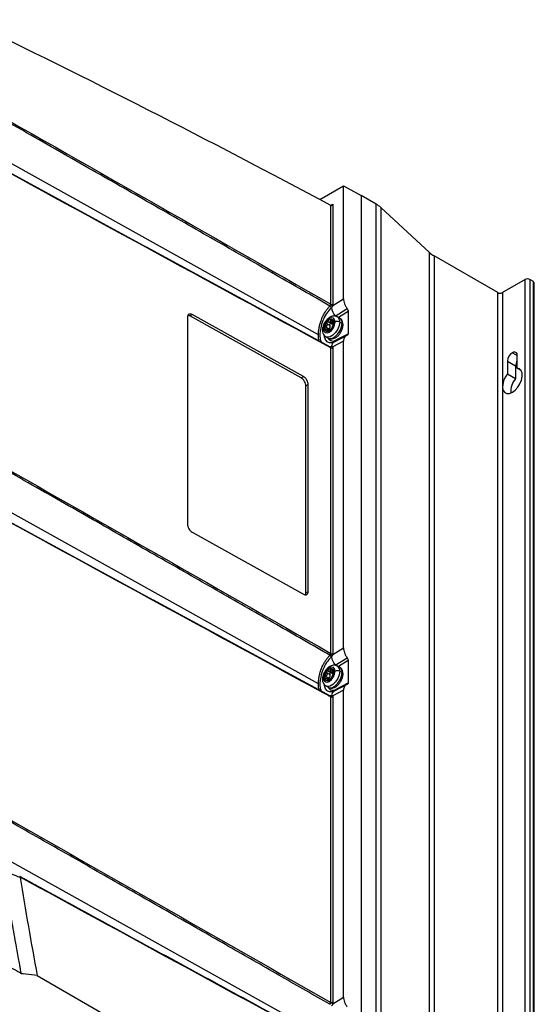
# Model space of a CAD drawing. Header units: millimetres. Extents: x 25 to 1229, y -261 to 1180.
# Tile 60 of 224: x 955 to 1111, y -88 to 211. Entities that reach past the tile are written whole.
import ezdxf

# ---------------------------------------------------------------- set-up
doc = ezdxf.new("R2010")
doc.units = ezdxf.units.MM

msp = doc.modelspace()

# ---------------------------------------------------------------- linework, layer by layer
at = {"color": 7, "linetype": 'Continuous', "lineweight": 25}
for p, q in [((1045.53, 115.4), (927.08, 181.43)), ((937.17, 172.62), (993.29, 142.06)), ((1045.91, 156.5), (1053.14, 160.67)), ((1053.14, 160.67), (1058.53, 157.77)), ((1053.14, 126.36), (1053.14, 160.67)), ((1058.53, 157.77), (1058.53, -136.26)), ((1063.06, 155.08), (1058.53, 157.7)), ((1049.25, 124.69), (1049.25, 154.73)), ((1049.28, 154.76), (1049.95, 155.14)), ((1049.95, 155.14), (1049.95, 124.69)), ((1063.06, -138.87), (1063.06, 155.08)), ((1064.47, 154.06), (1064.47, -139.89)), ((1079.28, 140.38), (1064.47, 154.06)), ((1049.16, 111.67), (993.27, 142.07)), ((1079.28, -153.58), (1079.28, 140.38)), ((1080.69, 139.35), (1080.69, -154.6)), ((1100.01, 128.2), (1080.69, 139.35)), ((1108.35, 132.2), (1101.42, 128.2)), ((1108.35, -161.75), (1108.35, 132.2)), ((1109.77, 132.2), (1109.77, -161.75)), ((1110.83, 131.59), (1109.77, 132.2)), ((1110.83, -162.36), (1110.83, 131.59)), ((1111.12, -162.77), (1111.12, 131.18)), ((1049.89, 124.33), (1053.14, 126.36)), ((1100.01, -165.75), (1100.01, 128.2)), ((1101.42, 128.2), (1101.42, -165.75)), ((1050.63, 121.09), (1054.26, 123.35)), ((1005.72, 120.7), (1005.72, 57.83)), ((1006.45, 121.12), (1005.87, 121.3)), ((1006.45, 121.12), (1007.15, 121.53)), ((1040.26, 102.27), (1006.45, 121.12)), ((1040.97, 102.68), (1007.15, 121.53)), ((1049.76, 119.47), (1049.27, 119.75)), ((1051.98, 120.45), (1051.27, 120.86)), ((1054.58, 122.5), (1051.63, 120.65)), ((1054.58, 122.5), (1054.58, 115.73)), ((1047.7, 117.79), (1048.62, 117.26)), ((1048.68, 116.75), (1048.03, 117.13)), ((1049, 118.23), (1048.07, 118.77)), ((1048.52, 119.32), (1049.44, 118.79)), ((1048.99, 116.96), (1048.82, 116.62)), ((1049.95, 118.75), (1048.99, 119.3)), ((1049.94, 119.15), (1050.21, 118.99)), ((1049.95, 118.75), (1050.05, 118.49)), ((1050.2, 119.11), (1050.09, 119.18)), ((1052.7, 118.85), (1052, 119.26)), ((1047.77, 114.8), (1048.48, 114.39)), ((1048.07, 116.67), (1048.35, 116.51)), ((1053.92, 115.11), (1050.28, 113.18)), ((1050.96, 113.81), (1054.58, 115.73)), ((1048.58, 111.82), (1048.74, 111.83)), ((1049.03, 111.69), (1048.67, 111.68)), ((1048.85, 111.84), (1049.48, 111.88)), ((1049.27, 111.66), (1049.15, 111.68)), ((1049.25, 18.54), (1049.25, 111.45)), ((1053.14, 113.47), (1049.89, 111.75)), ((1049.89, 111.33), (1049.95, 111.26)), ((1049.95, 111.26), (1049.95, 18.54)), ((1053.14, 20.2), (1053.14, 113.47)), ((1104.46, 109.95), (1105.95, 109.1)), ((1105.95, 105.25), (1105.95, 109.1)), ((1102.98, 107.38), (1102.98, 103.54)), ((1102.98, 107.38), (1105.45, 105.95)), ((1105.45, 105.95), (1105.45, 102.11)), ((1105.95, 105.25), (1107.08, 104.6)), ((1040.26, 102.27), (1040.97, 102.68)), ((1102.98, 103.54), (1105.45, 102.11)), ((1041.7, 99.84), (1042.41, 100.25)), ((1041.7, 36.96), (1041.7, 99.84)), ((1042.41, 37.37), (1042.41, 100.25)), ((1045.53, 9.25), (923.6, 77.22)), ((940.82, 64.49), (995.44, 34.73)), ((1007.15, 55.39), (1040.97, 36.54)), ((1041.7, 36.96), (1042.41, 37.37)), ((1049.17, 5.52), (995.43, 34.74)), ((1049.89, 18.18), (1053.14, 20.2)), ((1050.63, 14.94), (1054.26, 17.2)), ((1054.58, 16.35), (1051.63, 14.5)), ((1054.58, 16.35), (1054.58, 9.58)), ((1049, 12.08), (1048.07, 12.62)), ((1048.52, 13.17), (1049.44, 12.64)), ((1049.95, 12.6), (1048.99, 13.15)), ((1049.76, 13.32), (1049.27, 13.6)), ((1049.94, 13), (1050.21, 12.84)), ((1049.95, 12.6), (1050.05, 12.34)), ((1050.2, 12.96), (1050.09, 13.03)), ((1051.98, 14.3), (1051.27, 14.71)), ((1052.7, 12.7), (1052, 13.11)), ((1047.7, 11.64), (1048.62, 11.11)), ((1048.68, 10.6), (1048.03, 10.98)), ((1048.07, 10.51), (1048.35, 10.36)), ((1048.99, 10.81), (1048.82, 10.47)), ((1050.96, 7.66), (1054.58, 9.58)), ((1047.77, 8.65), (1048.48, 8.24)), ((1053.14, 7.32), (1049.89, 5.6)), ((1053.92, 8.96), (1050.28, 7.03)), ((1053.14, -85.95), (1053.14, 7.32)), ((1048.58, 5.67), (1048.74, 5.68)), ((1048.85, 5.69), (1049.48, 5.73)), ((1049.24, 5.51), (1049.15, 5.53)), ((1049.25, -87.61), (1049.25, 5.3)), ((1049.95, 5.31), (1049.95, -87.42)), ((1045.53, -96.9), (941, -38.63)), ((960.09, -79.43), (955.85, -78.91)), ((960.09, -79.43), (1049.25, -130.9)), ((1049.89, -87.97), (1053.14, -85.95)), ((1049.95, -87.42), (1049.89, -87.56))]:
    msp.add_line(p, q, dxfattribs=at)
at = {"color": 7, "linetype": 'Continuous', "lineweight": 25, "flags": 128}
for points in [[(1050.58, 119.26), (1050.45, 119.96), (1050.07, 120.4), (1049.49, 120.51), (1048.82, 120.28), (1048.14, 119.73), (1047.57, 118.96), (1047.18, 118.07), (1047.05, 117.22)], [(1047.05, 117.22), (1047.18, 116.51), (1047.57, 116.07), (1048.14, 115.96), (1048.82, 116.19), (1049.49, 116.74), (1050.07, 117.51), (1050.45, 118.4), (1050.58, 119.26)], [(1052, 119.26), (1051.85, 118.19), (1051.42, 117.08), (1050.76, 116.07), (1049.95, 115.26), (1049.09, 114.76), (1048.29, 114.64), (1047.78, 114.79)], [(1048.48, 114.39), (1048.99, 114.23), (1049.8, 114.36), (1050.66, 114.85), (1051.47, 115.66), (1052.13, 116.68), (1052.56, 117.78), (1052.7, 118.85)], [(1049.77, 112.98), (1049.71, 112.97), (1048.87, 112.96), (1048.17, 113.28), (1047.68, 113.92), (1047.42, 114.81), (1047.4, 114.99)], [(1102.98, 103.54), (1102.29, 102.52), (1101.79, 101.41), (1101.51, 100.29), (1101.48, 99.27), (1101.7, 98.42), (1102.16, 97.82), (1102.81, 97.53), (1103.6, 97.56), (1104.46, 97.91), (1105.33, 98.55), (1106.12, 99.44), (1106.77, 100.49), (1107.23, 101.61), (1107.45, 102.71), (1107.42, 103.7), (1107.14, 104.5), (1106.64, 105.03), (1105.95, 105.25)], [(1050.58, 13.11), (1050.45, 13.81), (1050.07, 14.25), (1049.49, 14.36), (1048.82, 14.13), (1048.14, 13.58), (1047.57, 12.81), (1047.18, 11.92), (1047.05, 11.06)], [(1047.05, 11.06), (1047.18, 10.36), (1047.57, 9.92), (1048.14, 9.81), (1048.82, 10.04), (1049.49, 10.59), (1050.07, 11.36), (1050.45, 12.25), (1050.58, 13.11)], [(1052, 13.11), (1051.85, 12.04), (1051.42, 10.93), (1050.76, 9.92), (1049.95, 9.11), (1049.09, 8.61), (1048.29, 8.49), (1047.78, 8.64)], [(1048.48, 8.24), (1048.99, 8.08), (1049.8, 8.21), (1050.66, 8.7), (1051.47, 9.51), (1052.13, 10.53), (1052.56, 11.63), (1052.7, 12.7)], [(1049.77, 6.83), (1049.71, 6.82), (1048.87, 6.81), (1048.17, 7.13), (1047.68, 7.77), (1047.42, 8.66), (1047.4, 8.84)], [(955.85, -78.91), (955.52, -78.87), (955.25, -78.84)]]:
    msp.add_lwpolyline(points, dxfattribs=at)
at = {"color": 7, "linetype": 'Continuous', "lineweight": 25}
for centre, radius, start, end in [((1059.17, 148.24), 7.88, 47.6809, 60.3777), ((1084.58, 146.2), 7.88, 227.6809, 240.3777), ((1109.06, 130.84), 1.54, 62.6097, 117.3903), ((1110.62, 131.13), 0.503, 5.6948, 65.6253), ((1100.72, 129.57), 1.54, 242.6097, 297.3903), ((1048.48, 123.17), 1.11, 26.539, 60.6883), ((1048.48, 123.17), 1.11, 26.5102, 60.6808), ((1049.9, 125.72), 1.39, 240.7151, 269.5495), ((1049.6, 125.37), 0.77, 243.2338, 297.3435), ((1055.12, 124.63), 5.72, 189.7085, 218.3024), ((1049.62, 118.24), 1.8, 93.4295, 146.5651), ((1049.35, 119.18), 0.869, 350.7481, 79.4532), ((1050.35, 119.47), 1.66, 352.4468, 56.5346), ((1051.05, 119.07), 1.67, 352.4814, 56.2064), ((1047.23, 116.77), 0.479, 112.7375, 175.9592), ((1048.28, 117.29), 0.869, 170.7481, 259.4532), ((1050.45, 117.29), 3.03, 140.2279, 177.3607), ((1047.49, 118.82), 2.57, 301.1059, 322.0213), ((1049.67, 118.13), 1.36, 115.9691, 124.0255), ((1048.68, 119.84), 0.624, 291.7432, 300.1673), ((1049.34, 116.36), 0.703, 112.2172, 127.7774), ((1048.35, 118.06), 1.27, 295.8441, 300.0407), ((1048.6, 119.98), 0.789, 300.1319, 307.3389), ((1048.27, 118.2), 1.44, 300.0357, 303.9055), ((1047.18, 119.18), 3.03, 320.2279, 357.3607), ((1051.29, 117.89), 1.54, 62.6097, 117.3903), ((1052.51, 118.4), 0.491, 4.216, 66.3762), ((1048.17, 117.65), 1.21, 267.6422, 302.3493), ((1049.96, 115.1), 1.63, 206.6135, 307.8443), ((1050.28, 113.82), 0.685, 332.4204, 359.6107), ((1049, 111.48), 0.253, 354.6709, 54.5325), ((1049.15, 111.99), 0.344, 286.0924, 342.9667), ((1049.15, 111.99), 0.344, 286.0714, 342.9367), ((1051.11, 111.77), 1.64, 120.5908, 175.8728), ((1106.2, 107.23), 3.23, 122.6055, 177.3945), ((1105.04, 109.24), 0.917, 350.786, 129.2033), ((1108.55, 105.83), 3.09, 147.065, 177.8083), ((1109.77, 98.21), 5.82, 137.8436, 185.2704), ((1048.48, 17.02), 1.11, 26.539, 60.6883), ((1048.48, 17.02), 1.11, 26.5102, 60.6808), ((1049.9, 19.57), 1.39, 240.7151, 269.5495), ((1049.6, 19.22), 0.77, 243.2338, 297.3435), ((1055.12, 18.48), 5.72, 189.7086, 218.3024), ((1050.45, 11.14), 3.03, 140.2279, 177.3607), ((1049.62, 12.09), 1.8, 93.4295, 146.5651), ((1049.67, 11.98), 1.36, 115.9691, 124.0255), ((1048.68, 13.69), 0.624, 291.7432, 300.1673), ((1048.6, 13.83), 0.789, 300.1319, 307.3389), ((1049.35, 13.03), 0.869, 350.7481, 79.4532), ((1047.18, 13.03), 3.03, 320.2279, 357.3607), ((1051.29, 11.74), 1.54, 62.6097, 117.3903), ((1050.35, 13.32), 1.66, 352.4468, 56.5346), ((1051.05, 12.92), 1.67, 352.4814, 56.2064), ((1052.51, 12.25), 0.491, 4.216, 66.3762), ((1047.23, 10.62), 0.479, 112.7375, 175.9592), ((1048.28, 11.14), 0.869, 170.7481, 259.4532), ((1048.17, 11.5), 1.21, 267.6422, 302.3493), ((1047.49, 12.67), 2.57, 301.1059, 322.0213), ((1049.34, 10.21), 0.703, 112.2172, 127.7774), ((1048.35, 11.91), 1.27, 295.8441, 300.0407), ((1048.27, 12.05), 1.44, 300.0357, 303.9055), ((1049.96, 8.95), 1.63, 206.6135, 307.8443), ((1051.11, 5.62), 1.64, 120.5908, 175.8728), ((1050.28, 7.67), 0.685, 332.4204, 359.6107), ((1049.45, 5.98), 0.582, 246.6039, 318.9102), ((1049.15, 5.83), 0.339, 285.6955, 343.3757), ((1049.15, 5.83), 0.34, 285.6924, 343.3498), ((1049.6, 5.99), 0.77, 243.2338, 297.3435), ((1048.44, -87.56), 0.806, 313.8803, 356.4338)]:
    msp.add_arc(centre, radius, start, end, dxfattribs=at)
for points in [[(1049.25, 154.73), (1012.3, 174.53), (975.36, 193.36), (938.49, 211.18)], [(937.59, 188.39), (974.81, 167.2), (1012.03, 145.97), (1049.25, 124.69)], [(1049.25, 111.45), (1011.92, 131.73), (974.58, 152.06), (937.25, 172.43)], [(1049.25, 154.73), (1049.25, 154.73), (1049.25, 154.73), (1049.25, 154.73)], [(1049.03, 124.14), (1049.03, 124.14), (1049.03, 124.14), (1049.03, 124.14)], [(1049.22, 124.5), (1049.24, 124.57), (1049.25, 124.63), (1049.25, 124.69)], [(1049.48, 123.67), (1049.48, 123.67), (1049.48, 123.67), (1049.48, 123.67)], [(1049.95, 124.69), (1049.95, 124.58), (1049.93, 124.45), (1049.89, 124.33)], [(1049.48, 111.88), (1049.48, 111.89), (1049.48, 111.89), (1049.48, 111.89)], [(939.69, 81.04), (976.21, 60.25), (1012.73, 39.42), (1049.25, 18.54)], [(1049.25, 5.3), (1013.13, 24.92), (977.02, 44.59), (940.9, 64.29)], [(1049.22, 18.35), (1049.18, 18.22), (1049.12, 18.08), (1049.03, 17.99)], [(1049.03, 17.99), (1049.03, 17.99), (1049.03, 17.99), (1049.03, 17.99)], [(1049.25, 18.54), (1049.25, 18.48), (1049.24, 18.42), (1049.22, 18.35)], [(1049.95, 18.54), (1049.95, 18.43), (1049.93, 18.3), (1049.89, 18.18)], [(1049.48, 17.52), (1049.48, 17.52), (1049.48, 17.52), (1049.48, 17.52)], [(1049.22, 5.45), (1049.24, 5.41), (1049.25, 5.36), (1049.25, 5.3)], [(1049.48, 5.73), (1049.48, 5.73), (1049.48, 5.73), (1049.48, 5.74)], [(1049.89, 5.6), (1049.93, 5.52), (1049.95, 5.42), (1049.95, 5.31)], [(952.1, -32.17), (984.48, -50.62), (1016.86, -69.09), (1049.25, -87.61)], [(954.85, -49.55), (953.26, -49.01), (951.71, -48.37), (950.23, -47.6)], [(954.85, -49.47), (954.84, -49.49), (954.84, -49.52), (954.85, -49.55)], [(1049.25, -100.85), (1017.78, -83.76), (986.31, -66.63), (954.85, -49.47)], [(954.85, -49.55), (956.49, -59.47), (958.23, -69.43), (960.09, -79.43)], [(955.25, -78.84), (953.65, -77.92), (952.02, -77.01), (950.36, -76.13)]]:
    msp.add_open_spline(points, degree=3, dxfattribs=at)
for points, knots in [([(1049.03, 124.14), (1043.52, 127.3), (1032.23, 133.77), (1014.88, 143.69), (996.7, 154.08), (977.71, 164.93), (957.88, 176.24), (944.39, 183.94), (937.51, 187.86)], [0, 0, 0, 0, 0.148214, 0.303809, 0.466785, 0.637142, 0.814881, 1, 1, 1, 1]), ([(1049.25, 154.73), (1049.29, 154.71), (1049.34, 154.7), (1049.46, 154.71), (1049.53, 154.73), (1049.67, 154.81), (1049.74, 154.87), (1049.86, 155), (1049.91, 155.07), (1049.95, 155.14)], [0, 0, 0, 0, 0.25, 0.25, 0.5, 0.5, 0.75, 0.75, 1, 1, 1, 1]), ([(1053.14, 126.36), (1053.14, 126.13), (1053.16, 125.89), (1053.26, 125.37), (1053.34, 125.11), (1053.53, 124.58), (1053.66, 124.31), (1053.94, 123.81), (1054.09, 123.57), (1054.26, 123.35)], [0, 0, 0, 0, 0.25, 0.25, 0.5, 0.5, 0.75, 0.75, 1, 1, 1, 1]), ([(1045.53, 115.4), (1045.53, 115.47), (1045.54, 115.6), (1045.54, 115.81), (1045.55, 116.03), (1045.57, 116.25), (1045.6, 116.58), (1045.65, 117.03), (1045.75, 117.6), (1045.87, 118.2), (1046.07, 118.99), (1046.35, 119.83), (1046.67, 120.61), (1046.94, 121.19), (1047.21, 121.71), (1047.51, 122.22), (1047.81, 122.67), (1048.1, 123.08), (1048.4, 123.46), (1048.71, 123.81), (1048.92, 124.03), (1049.03, 124.14)], [0, 0, 0, 0, 0.02473, 0.049628, 0.074698, 0.099939, 0.125354, 0.185895, 0.249795, 0.308986, 0.375103, 0.499496, 0.573472, 0.624727, 0.689755, 0.749238, 0.801331, 0.852451, 0.902601, 0.951784, 1, 1, 1, 1]), ([(1049.48, 123.67), (1048.96, 123.1), (1047.93, 121.97), (1046.82, 119.75), (1046.13, 117.43), (1045.92, 115.27), (1046.06, 113.68), (1046.45, 113.11), (1046.58, 112.9)], [0, 0, 0, 0, 0.181146, 0.361589, 0.542007, 0.722325, 0.902502, 1, 1, 1, 1]), ([(1049.03, 124.14), (1049.04, 124.15), (1049.06, 124.18), (1049.1, 124.24), (1049.15, 124.32), (1049.19, 124.41), (1049.21, 124.48), (1049.22, 124.5)], [0, 0, 0, 0, 0.1204467, 0.2864203, 0.5003743, 0.7839617, 1, 1, 1, 1]), ([(1049.89, 124.33), (1049.88, 124.3), (1049.86, 124.25), (1049.83, 124.18), (1049.8, 124.11), (1049.76, 124.04), (1049.7, 123.93), (1049.61, 123.8), (1049.52, 123.71), (1049.48, 123.67)], [0, 0, 0, 0, 0.098358, 0.196645, 0.295669, 0.396216, 0.499042, 0.747543, 1, 1, 1, 1]), ([(1054.26, 123.35), (1054.35, 123.23), (1054.44, 123.08), (1054.55, 122.78), (1054.58, 122.62), (1054.58, 122.5)], [0, 0, 0, 0, 0.5, 0.5, 1, 1, 1, 1]), ([(1007.15, 121.53), (1006.98, 121.63), (1006.8, 121.69), (1006.45, 121.73), (1006.28, 121.7), (1006, 121.54), (1005.89, 121.41), (1005.75, 121.08), (1005.72, 120.89), (1005.72, 120.7)], [0, 0, 0, 0, 0.25, 0.25, 0.5, 0.5, 0.75, 0.75, 1, 1, 1, 1]), ([(1051.25, 120.83), (1051.11, 120.91), (1050.75, 121.12), (1050.07, 121.13), (1049.32, 120.93), (1048.57, 120.47), (1047.86, 119.77), (1047.28, 118.89), (1046.89, 117.92), (1046.76, 117.22), (1046.76, 116.86), (1046.75, 116.81)], [0, 0, 0, 0, 0.075694, 0.190319, 0.306183, 0.432722, 0.568485, 0.705544, 0.843571, 0.976134, 1, 1, 1, 1]), ([(1049.27, 119.75), (1049.27, 119.72), (1049.25, 119.67), (1049.23, 119.59), (1049.2, 119.51), (1049.15, 119.43), (1049.1, 119.38), (1049.07, 119.35)], [0, 0, 0, 0, 0.182457, 0.349412, 0.501049, 0.759157, 1, 1, 1, 1]), ([(1049.27, 119.75), (1049.28, 119.77), (1049.29, 119.81), (1049.31, 119.87), (1049.33, 119.92), (1049.37, 119.98), (1049.43, 120.03), (1049.49, 120.03), (1049.51, 120.04)], [0, 0, 0, 0, 0.126524, 0.25025, 0.373773, 0.499743, 0.751748, 1, 1, 1, 1]), ([(1049.51, 120.04), (1049.52, 120.03), (1049.54, 120.03), (1049.56, 120.02), (1049.6, 120), (1049.65, 119.94), (1049.69, 119.85), (1049.71, 119.78), (1049.71, 119.73), (1049.72, 119.71)], [0, 0, 0, 0, 0.083027, 0.166378, 0.250753, 0.499959, 0.749068, 0.875043, 1, 1, 1, 1]), ([(1053, 118.44), (1052.99, 118.62), (1052.97, 119.07), (1052.73, 119.71), (1052.38, 120.23), (1052.07, 120.37), (1051.98, 120.4)], [0, 0, 0, 0, 0.221834, 0.562442, 0.881173, 1, 1, 1, 1]), ([(1046.75, 116.81), (1046.76, 116.63), (1046.78, 116.17), (1047.02, 115.53), (1047.39, 115.01), (1047.7, 114.87), (1047.8, 114.83)], [0, 0, 0, 0, 0.2184861, 0.5539523, 0.867873, 1, 1, 1, 1]), ([(1047.42, 117.43), (1047.42, 117.44), (1047.42, 117.46), (1047.43, 117.5), (1047.45, 117.56), (1047.49, 117.64), (1047.57, 117.72), (1047.64, 117.77), (1047.68, 117.78), (1047.7, 117.79)], [0, 0, 0, 0, 0.083027, 0.166378, 0.250753, 0.499959, 0.749068, 0.875043, 1, 1, 1, 1]), ([(1047.7, 117.2), (1047.68, 117.2), (1047.64, 117.2), (1047.59, 117.21), (1047.54, 117.23), (1047.5, 117.26), (1047.46, 117.29), (1047.44, 117.33), (1047.42, 117.38), (1047.42, 117.41), (1047.42, 117.43)], [0, 0, 0, 0, 0.126476, 0.250145, 0.373611, 0.499527, 0.624265, 0.749321, 0.875558, 1, 1, 1, 1]), ([(1048.07, 118.77), (1048.09, 118.74), (1048.11, 118.7), (1048.14, 118.63), (1048.15, 118.56), (1048.17, 118.47), (1048.17, 118.35), (1048.13, 118.21), (1048.06, 118.07), (1047.96, 117.96), (1047.84, 117.86), (1047.75, 117.82), (1047.7, 117.79)], [0, 0, 0, 0, 0.069618, 0.134543, 0.194837, 0.250578, 0.379239, 0.50015, 0.621024, 0.749726, 0.865603, 1, 1, 1, 1]), ([(1047.7, 117.2), (1047.72, 117.2), (1047.77, 117.2), (1047.84, 117.19), (1047.9, 117.18), (1047.98, 117.16), (1048.06, 117.12), (1048.13, 117.05), (1048.17, 116.96), (1048.17, 116.87), (1048.14, 116.77), (1048.1, 116.7), (1048.07, 116.67)], [0, 0, 0, 0, 0.069619, 0.134543, 0.194837, 0.250578, 0.379239, 0.50015, 0.621024, 0.749726, 0.865603, 1, 1, 1, 1]), ([(1048.12, 119.23), (1048.11, 119.22), (1048.09, 119.19), (1048.06, 119.15), (1048.05, 119.1), (1048.03, 119.05), (1048.02, 118.98), (1048.03, 118.87), (1048.06, 118.8), (1048.07, 118.77)], [0, 0, 0, 0, 0.097487, 0.196081, 0.296022, 0.397541, 0.500858, 0.736255, 1, 1, 1, 1]), ([(1048.52, 119.32), (1048.5, 119.33), (1048.47, 119.34), (1048.41, 119.36), (1048.36, 119.36), (1048.29, 119.35), (1048.2, 119.32), (1048.15, 119.26), (1048.12, 119.23)], [0, 0, 0, 0, 0.135646, 0.264028, 0.385316, 0.499709, 0.754413, 1, 1, 1, 1]), ([(1048.62, 117.26), (1048.58, 117.24), (1048.5, 117.21), (1048.4, 117.12), (1048.34, 117.04), (1048.33, 116.98), (1048.33, 116.96)], [0, 0, 0, 0, 0.2823835, 0.5597937, 0.8431985, 1, 1, 1, 1]), ([(1048.48, 114.44), (1048.63, 114.35), (1048.99, 114.13), (1049.68, 114.12), (1050.44, 114.32), (1051.19, 114.78), (1051.89, 115.47), (1052.48, 116.36), (1052.87, 117.32), (1052.99, 118.03), (1053, 118.39), (1053, 118.44)], [0, 0, 0, 0, 0.080721, 0.194722, 0.309957, 0.435807, 0.570832, 0.707145, 0.844421, 0.976264, 1, 1, 1, 1]), ([(1048.91, 119.26), (1048.89, 119.25), (1048.85, 119.24), (1048.78, 119.24), (1048.7, 119.25), (1048.61, 119.27), (1048.55, 119.3), (1048.52, 119.32)], [0, 0, 0, 0, 0.158839, 0.325059, 0.499286, 0.732295, 1, 1, 1, 1]), ([(1048.52, 116.63), (1048.54, 116.65), (1048.58, 116.68), (1048.65, 116.73), (1048.73, 116.79), (1048.81, 116.85), (1048.88, 116.89), (1048.91, 116.92)], [0, 0, 0, 0, 0.182457, 0.349412, 0.501049, 0.759157, 1, 1, 1, 1]), ([(1048.62, 117.26), (1048.65, 117.27), (1048.7, 117.29), (1048.77, 117.33), (1048.83, 117.37), (1048.92, 117.43), (1049.01, 117.52), (1049.08, 117.66), (1049.12, 117.81), (1049.11, 117.95), (1049.07, 118.1), (1049.02, 118.19), (1049, 118.23)], [0, 0, 0, 0, 0.0700491, 0.1350442, 0.1950715, 0.2502412, 0.3795441, 0.4994586, 0.6198385, 0.7496983, 0.8648898, 1, 1, 1, 1]), ([(1049.44, 118.79), (1049.42, 118.8), (1049.39, 118.81), (1049.33, 118.83), (1049.28, 118.84), (1049.2, 118.83), (1049.11, 118.8), (1049.01, 118.72), (1048.95, 118.6), (1048.93, 118.49), (1048.93, 118.39), (1048.96, 118.31), (1048.98, 118.26), (1049, 118.23)], [0, 0, 0, 0, 0.063891, 0.126016, 0.18759, 0.249881, 0.376303, 0.499586, 0.622831, 0.749303, 0.83237, 0.914937, 1, 1, 1, 1]), ([(1049.07, 117.01), (1049.09, 117.02), (1049.12, 117.03), (1049.16, 117.05), (1049.21, 117.07), (1049.25, 117.07), (1049.26, 117.06), (1049.27, 117.06)], [0, 0, 0, 0, 0.158839, 0.325059, 0.499286, 0.732295, 1, 1, 1, 1]), ([(1049.4, 117.12), (1049.39, 117.11), (1049.37, 117.09), (1049.34, 117.08), (1049.32, 117.06), (1049.29, 117.06), (1049.28, 117.06), (1049.27, 117.06)], [0, 0, 0, 0, 0.16382, 0.329134, 0.498108, 0.751373, 1, 1, 1, 1]), ([(1049.51, 117.24), (1049.5, 117.23), (1049.48, 117.21), (1049.45, 117.17), (1049.42, 117.14), (1049.4, 117.13), (1049.4, 117.12)], [0, 0, 0, 0, 0.249623, 0.497597, 0.746764, 1, 1, 1, 1]), ([(1049.44, 118.79), (1049.46, 118.77), (1049.51, 118.75), (1049.57, 118.72), (1049.64, 118.71), (1049.71, 118.69), (1049.79, 118.69), (1049.87, 118.71), (1049.92, 118.73), (1049.95, 118.75)], [0, 0, 0, 0, 0.139872, 0.269653, 0.389515, 0.499676, 0.675177, 0.841269, 1, 1, 1, 1]), ([(1049.72, 117.61), (1049.71, 117.6), (1049.71, 117.58), (1049.69, 117.54), (1049.68, 117.5), (1049.65, 117.45), (1049.62, 117.4), (1049.59, 117.34), (1049.55, 117.29), (1049.53, 117.26), (1049.51, 117.24)], [0, 0, 0, 0, 0.126476, 0.250145, 0.373611, 0.499527, 0.624265, 0.749321, 0.875558, 1, 1, 1, 1]), ([(1050.09, 119.18), (1050.08, 119.17), (1050.06, 119.15), (1050.03, 119.14), (1050.01, 119.13), (1049.97, 119.13), (1049.92, 119.15), (1049.87, 119.21), (1049.82, 119.3), (1049.77, 119.42), (1049.74, 119.56), (1049.72, 119.66), (1049.72, 119.71)], [0, 0, 0, 0, 0.069619, 0.134543, 0.194837, 0.250578, 0.379239, 0.50015, 0.621024, 0.749726, 0.865603, 1, 1, 1, 1]), ([(1049.72, 117.61), (1049.72, 117.63), (1049.73, 117.65), (1049.74, 117.7), (1049.76, 117.75), (1049.78, 117.82), (1049.82, 117.92), (1049.87, 118.05), (1049.92, 118.19), (1049.98, 118.33), (1050.04, 118.47), (1050.07, 118.54), (1050.09, 118.59)], [0, 0, 0, 0, 0.069618, 0.134543, 0.194837, 0.250578, 0.379239, 0.50015, 0.621024, 0.749726, 0.865603, 1, 1, 1, 1]), ([(1049.95, 118.75), (1049.98, 118.77), (1050.05, 118.82), (1050.12, 118.92), (1050.14, 119), (1050.14, 119.03)], [0, 0, 0, 0, 0.366492, 0.761741, 1, 1, 1, 1]), ([(1050.09, 119.18), (1050.1, 119.18), (1050.12, 119.2), (1050.14, 119.2), (1050.16, 119.2), (1050.18, 119.19), (1050.19, 119.17), (1050.2, 119.13), (1050.21, 119.09), (1050.21, 119.06), (1050.21, 119.04)], [0, 0, 0, 0, 0.126476, 0.250145, 0.373611, 0.499527, 0.624265, 0.749321, 0.875558, 1, 1, 1, 1]), ([(1050.21, 119.04), (1050.21, 119.03), (1050.21, 119.01), (1050.21, 118.97), (1050.2, 118.9), (1050.18, 118.8), (1050.15, 118.7), (1050.12, 118.63), (1050.1, 118.6), (1050.09, 118.59)], [0, 0, 0, 0, 0.083027, 0.166378, 0.250753, 0.499959, 0.749068, 0.875043, 1, 1, 1, 1]), ([(1045.78, 113.51), (1045.77, 113.53), (1045.54, 113.97), (1045.54, 114.7), (1045.53, 115.4)], [0, 0, 0, 0, 0.040366, 1, 1, 1, 1]), ([(1048.12, 116.44), (1048.11, 116.44), (1048.09, 116.44), (1048.07, 116.45), (1048.04, 116.47), (1048.02, 116.51), (1048.03, 116.57), (1048.05, 116.62), (1048.07, 116.65), (1048.07, 116.67)], [0, 0, 0, 0, 0.083027, 0.166378, 0.250753, 0.499959, 0.749068, 0.875043, 1, 1, 1, 1]), ([(1048.26, 116.46), (1048.25, 116.46), (1048.22, 116.45), (1048.18, 116.44), (1048.15, 116.43), (1048.13, 116.44), (1048.12, 116.44)], [0, 0, 0, 0, 0.253236, 0.502403, 0.750377, 1, 1, 1, 1]), ([(1048.52, 116.63), (1048.51, 116.61), (1048.48, 116.59), (1048.44, 116.56), (1048.39, 116.53), (1048.33, 116.49), (1048.28, 116.47), (1048.26, 116.46)], [0, 0, 0, 0, 0.166001, 0.332649, 0.502313, 0.753757, 1, 1, 1, 1]), ([(1054.26, 115.23), (1054.09, 115.19), (1053.94, 115.13), (1053.66, 114.94), (1053.53, 114.81), (1053.34, 114.5), (1053.26, 114.32), (1053.16, 113.92), (1053.14, 113.7), (1053.14, 113.47)], [0, 0, 0, 0, 0.25, 0.25, 0.5, 0.5, 0.75, 0.75, 1, 1, 1, 1]), ([(1054.58, 115.73), (1054.58, 115.6), (1054.55, 115.48), (1054.44, 115.3), (1054.35, 115.25), (1054.26, 115.23)], [0, 0, 0, 0, 0.5, 0.5, 1, 1, 1, 1]), ([(1049.89, 111.33), (1049.85, 111.33), (1049.78, 111.32), (1049.65, 111.34), (1049.5, 111.38), (1049.37, 111.43), (1049.3, 111.49), (1049.27, 111.52), (1049.26, 111.54), (1049.24, 111.57), (1049.22, 111.61), (1049.19, 111.66), (1049.16, 111.67), (1049.13, 111.68)], [0, 0, 0, 0, 0.139977, 0.236174, 0.388162, 0.589933, 0.638165, 0.669224, 0.693576, 0.714914, 0.793336, 0.871617, 1, 1, 1, 1]), ([(1049.95, 111.26), (1049.94, 111.26), (1049.91, 111.26), (1049.86, 111.26), (1049.78, 111.27), (1049.7, 111.28), (1049.6, 111.31), (1049.5, 111.34), (1049.41, 111.38), (1049.32, 111.42), (1049.27, 111.44), (1049.25, 111.45)], [0, 0, 0, 0, 0.064573, 0.1483, 0.25118, 0.396409, 0.500747, 0.641261, 0.770585, 0.889732, 1, 1, 1, 1]), ([(1049.48, 111.89), (1049.5, 111.89), (1049.54, 111.9), (1049.61, 111.91), (1049.66, 111.9), (1049.72, 111.89), (1049.79, 111.87), (1049.84, 111.82), (1049.87, 111.77), (1049.89, 111.75)], [0, 0, 0, 0, 0.127238, 0.252195, 0.375998, 0.499808, 0.67032, 0.835834, 1, 1, 1, 1]), ([(1050.28, 113.18), (1050.19, 113.13), (1049.96, 113.02), (1049.86, 113), (1049.8, 112.99)], [0, 0, 0, 0, 0.4029532, 1, 1, 1, 1]), ([(1049.89, 111.75), (1049.89, 111.73), (1049.89, 111.68), (1049.89, 111.61), (1049.88, 111.54), (1049.87, 111.47), (1049.86, 111.41), (1049.86, 111.37), (1049.88, 111.34), (1049.89, 111.33)], [0, 0, 0, 0, 0.161891, 0.328055, 0.499975, 0.656955, 0.750489, 0.880802, 1, 1, 1, 1]), ([(1041.7, 99.84), (1041.7, 100.03), (1041.67, 100.25), (1041.53, 100.74), (1041.42, 100.99), (1041.14, 101.46), (1040.97, 101.68), (1040.61, 102.04), (1040.43, 102.18), (1040.26, 102.27)], [0, 0, 0, 0, 0.25, 0.25, 0.5, 0.5, 0.75, 0.75, 1, 1, 1, 1]), ([(1042.41, 100.25), (1042.41, 100.44), (1042.38, 100.66), (1042.24, 101.14), (1042.13, 101.4), (1041.85, 101.87), (1041.68, 102.09), (1041.32, 102.45), (1041.14, 102.59), (1040.97, 102.68)], [0, 0, 0, 0, 0.25, 0.25, 0.5, 0.5, 0.75, 0.75, 1, 1, 1, 1]), ([(1049.03, 17.99), (1043.61, 21.09), (1032.52, 27.45), (1015.47, 37.2), (997.63, 47.4), (979, 58.04), (959.57, 69.13), (946.35, 76.67), (939.61, 80.51)], [0, 0, 0, 0, 0.148507, 0.304277, 0.467312, 0.637611, 0.815173, 1, 1, 1, 1]), ([(1005.72, 57.83), (1005.72, 57.63), (1005.75, 57.41), (1005.89, 56.93), (1006, 56.68), (1006.28, 56.2), (1006.45, 55.98), (1006.8, 55.62), (1006.98, 55.49), (1007.15, 55.39)], [0, 0, 0, 0, 0.25, 0.25, 0.5, 0.5, 0.75, 0.75, 1, 1, 1, 1]), ([(1040.97, 36.54), (1041.14, 36.45), (1041.32, 36.38), (1041.68, 36.34), (1041.85, 36.37), (1042.13, 36.53), (1042.24, 36.67), (1042.38, 36.99), (1042.41, 37.18), (1042.41, 37.37)], [0, 0, 0, 0, 0.25, 0.25, 0.5, 0.5, 0.75, 0.75, 1, 1, 1, 1]), ([(1041.54, 36.36), (1041.57, 36.4), (1041.68, 36.54), (1041.69, 36.78), (1041.7, 36.96)], [0, 0, 0, 0, 0.256378, 1, 1, 1, 1]), ([(1045.53, 9.25), (1045.53, 9.32), (1045.54, 9.46), (1045.54, 9.69), (1045.56, 9.92), (1045.57, 10.16), (1045.6, 10.41), (1045.63, 10.66), (1045.66, 10.93), (1045.7, 11.19), (1045.79, 11.7), (1045.99, 12.58), (1046.39, 13.84), (1046.93, 15.06), (1047.43, 15.94), (1047.81, 16.52), (1048.1, 16.93), (1048.4, 17.31), (1048.71, 17.66), (1048.92, 17.88), (1049.03, 17.99)], [0, 0, 0, 0, 0.02608, 0.052578, 0.079496, 0.106835, 0.134596, 0.162781, 0.191392, 0.22043, 0.249895, 0.354479, 0.499553, 0.64436, 0.749162, 0.801271, 0.852407, 0.902573, 0.95177, 1, 1, 1, 1]), ([(1049.89, 18.18), (1049.88, 18.15), (1049.86, 18.1), (1049.83, 18.03), (1049.8, 17.96), (1049.76, 17.89), (1049.7, 17.78), (1049.61, 17.65), (1049.52, 17.56), (1049.48, 17.52)], [0, 0, 0, 0, 0.098358, 0.196644, 0.295663, 0.396204, 0.49902, 0.747523, 1, 1, 1, 1]), ([(1053.14, 20.2), (1053.14, 19.98), (1053.16, 19.74), (1053.26, 19.22), (1053.34, 18.96), (1053.53, 18.43), (1053.66, 18.16), (1053.94, 17.66), (1054.09, 17.42), (1054.26, 17.2)], [0, 0, 0, 0, 0.25, 0.25, 0.5, 0.5, 0.75, 0.75, 1, 1, 1, 1]), ([(1049.48, 17.52), (1048.96, 16.95), (1047.93, 15.82), (1046.82, 13.6), (1046.13, 11.28), (1045.92, 9.12), (1046.06, 7.53), (1046.45, 6.96), (1046.58, 6.75)], [0, 0, 0, 0, 0.181144, 0.361584, 0.541999, 0.722315, 0.90249, 1, 1, 1, 1]), ([(1051.25, 14.68), (1051.11, 14.76), (1050.75, 14.97), (1050.07, 14.98), (1049.32, 14.78), (1048.57, 14.32), (1047.86, 13.62), (1047.28, 12.74), (1046.89, 11.77), (1046.76, 11.07), (1046.76, 10.71), (1046.75, 10.66)], [0, 0, 0, 0, 0.075694, 0.1903189, 0.3061835, 0.4327216, 0.5684853, 0.7055435, 0.8435708, 0.9761342, 1, 1, 1, 1]), ([(1054.26, 17.2), (1054.35, 17.08), (1054.44, 16.93), (1054.55, 16.63), (1054.58, 16.47), (1054.58, 16.35)], [0, 0, 0, 0, 0.5, 0.5, 1, 1, 1, 1]), ([(1048.07, 12.62), (1048.09, 12.59), (1048.11, 12.55), (1048.14, 12.48), (1048.15, 12.41), (1048.17, 12.32), (1048.17, 12.2), (1048.13, 12.06), (1048.06, 11.92), (1047.96, 11.81), (1047.84, 11.71), (1047.75, 11.67), (1047.7, 11.64)], [0, 0, 0, 0, 0.069618, 0.134543, 0.194837, 0.250578, 0.379239, 0.50015, 0.621024, 0.749726, 0.865603, 1, 1, 1, 1]), ([(1048.12, 13.08), (1048.11, 13.07), (1048.09, 13.04), (1048.06, 13), (1048.05, 12.95), (1048.03, 12.9), (1048.02, 12.83), (1048.03, 12.72), (1048.06, 12.65), (1048.07, 12.62)], [0, 0, 0, 0, 0.097487, 0.196081, 0.296022, 0.397541, 0.500858, 0.736255, 1, 1, 1, 1]), ([(1048.52, 13.17), (1048.5, 13.18), (1048.47, 13.19), (1048.41, 13.21), (1048.36, 13.21), (1048.29, 13.2), (1048.2, 13.17), (1048.15, 13.11), (1048.12, 13.08)], [0, 0, 0, 0, 0.135646, 0.264029, 0.385317, 0.499709, 0.754414, 1, 1, 1, 1]), ([(1048.48, 8.29), (1048.63, 8.19), (1048.99, 7.98), (1049.68, 7.97), (1050.44, 8.17), (1051.19, 8.63), (1051.89, 9.32), (1052.48, 10.21), (1052.87, 11.17), (1052.99, 11.88), (1053, 12.23), (1053, 12.29)], [0, 0, 0, 0, 0.080721, 0.194722, 0.309957, 0.435807, 0.570832, 0.707145, 0.844421, 0.976264, 1, 1, 1, 1]), ([(1048.91, 13.11), (1048.89, 13.1), (1048.85, 13.09), (1048.78, 13.09), (1048.7, 13.09), (1048.61, 13.12), (1048.55, 13.15), (1048.52, 13.17)], [0, 0, 0, 0, 0.158839, 0.325059, 0.499286, 0.732295, 1, 1, 1, 1]), ([(1048.62, 11.11), (1048.65, 11.12), (1048.7, 11.14), (1048.77, 11.18), (1048.83, 11.22), (1048.92, 11.28), (1049.01, 11.37), (1049.08, 11.51), (1049.12, 11.66), (1049.11, 11.8), (1049.07, 11.95), (1049.02, 12.04), (1049, 12.08)], [0, 0, 0, 0, 0.070049, 0.135044, 0.195072, 0.250241, 0.379544, 0.499459, 0.619838, 0.749698, 0.86489, 1, 1, 1, 1]), ([(1049.44, 12.64), (1049.42, 12.65), (1049.39, 12.66), (1049.33, 12.68), (1049.28, 12.69), (1049.2, 12.68), (1049.11, 12.65), (1049.01, 12.57), (1048.95, 12.45), (1048.93, 12.34), (1048.93, 12.24), (1048.96, 12.16), (1048.98, 12.11), (1049, 12.08)], [0, 0, 0, 0, 0.063891, 0.126016, 0.18759, 0.249881, 0.376303, 0.499586, 0.622831, 0.749303, 0.83237, 0.914937, 1, 1, 1, 1]), ([(1049.27, 13.6), (1049.27, 13.57), (1049.25, 13.52), (1049.23, 13.44), (1049.2, 13.36), (1049.15, 13.28), (1049.1, 13.23), (1049.07, 13.2)], [0, 0, 0, 0, 0.182457, 0.349412, 0.501049, 0.759157, 1, 1, 1, 1]), ([(1049.27, 13.6), (1049.28, 13.62), (1049.29, 13.66), (1049.31, 13.72), (1049.33, 13.77), (1049.37, 13.83), (1049.43, 13.88), (1049.49, 13.88), (1049.51, 13.89)], [0, 0, 0, 0, 0.126524, 0.25025, 0.373773, 0.499743, 0.751748, 1, 1, 1, 1]), ([(1049.44, 12.64), (1049.46, 12.62), (1049.51, 12.6), (1049.57, 12.57), (1049.64, 12.56), (1049.71, 12.54), (1049.79, 12.54), (1049.87, 12.56), (1049.92, 12.58), (1049.95, 12.6)], [0, 0, 0, 0, 0.139872, 0.269653, 0.389515, 0.499676, 0.675177, 0.841269, 1, 1, 1, 1]), ([(1049.51, 13.89), (1049.52, 13.88), (1049.54, 13.88), (1049.56, 13.87), (1049.6, 13.85), (1049.65, 13.79), (1049.69, 13.7), (1049.71, 13.63), (1049.71, 13.58), (1049.72, 13.56)], [0, 0, 0, 0, 0.083027, 0.166378, 0.250753, 0.499959, 0.749068, 0.875043, 1, 1, 1, 1]), ([(1050.09, 13.03), (1050.08, 13.02), (1050.06, 13), (1050.03, 12.99), (1050.01, 12.98), (1049.97, 12.98), (1049.92, 13), (1049.87, 13.06), (1049.82, 13.15), (1049.77, 13.27), (1049.74, 13.41), (1049.72, 13.51), (1049.72, 13.56)], [0, 0, 0, 0, 0.069618, 0.134543, 0.194837, 0.250578, 0.379239, 0.50015, 0.621024, 0.749726, 0.865603, 1, 1, 1, 1]), ([(1049.72, 11.46), (1049.72, 11.48), (1049.73, 11.5), (1049.74, 11.55), (1049.76, 11.6), (1049.78, 11.67), (1049.82, 11.77), (1049.87, 11.9), (1049.92, 12.04), (1049.98, 12.18), (1050.04, 12.32), (1050.07, 12.39), (1050.09, 12.44)], [0, 0, 0, 0, 0.069618, 0.134543, 0.194837, 0.250578, 0.379239, 0.50015, 0.621024, 0.749726, 0.865603, 1, 1, 1, 1]), ([(1049.95, 12.6), (1049.98, 12.62), (1050.05, 12.67), (1050.12, 12.77), (1050.14, 12.85), (1050.14, 12.88)], [0, 0, 0, 0, 0.366492, 0.761741, 1, 1, 1, 1]), ([(1050.09, 13.03), (1050.1, 13.03), (1050.12, 13.05), (1050.14, 13.05), (1050.16, 13.05), (1050.18, 13.04), (1050.19, 13.02), (1050.2, 12.98), (1050.21, 12.94), (1050.21, 12.91), (1050.21, 12.89)], [0, 0, 0, 0, 0.126476, 0.250145, 0.373611, 0.499527, 0.624265, 0.749321, 0.875558, 1, 1, 1, 1]), ([(1050.21, 12.89), (1050.21, 12.88), (1050.21, 12.86), (1050.21, 12.82), (1050.2, 12.75), (1050.18, 12.65), (1050.15, 12.55), (1050.12, 12.48), (1050.1, 12.45), (1050.09, 12.44)], [0, 0, 0, 0, 0.083027, 0.166378, 0.250753, 0.499959, 0.749068, 0.875043, 1, 1, 1, 1]), ([(1053, 12.29), (1052.99, 12.47), (1052.97, 12.92), (1052.73, 13.56), (1052.38, 14.08), (1052.07, 14.21), (1051.98, 14.25)], [0, 0, 0, 0, 0.221834, 0.562442, 0.881173, 1, 1, 1, 1]), ([(1045.78, 7.36), (1045.77, 7.38), (1045.54, 7.82), (1045.54, 8.55), (1045.53, 9.25)], [0, 0, 0, 0, 0.039977, 1, 1, 1, 1]), ([(1046.75, 10.66), (1046.76, 10.48), (1046.78, 10.02), (1047.02, 9.38), (1047.39, 8.86), (1047.7, 8.72), (1047.8, 8.68)], [0, 0, 0, 0, 0.218486, 0.553952, 0.867873, 1, 1, 1, 1]), ([(1047.42, 11.28), (1047.42, 11.29), (1047.42, 11.31), (1047.43, 11.35), (1047.45, 11.41), (1047.49, 11.49), (1047.57, 11.57), (1047.64, 11.62), (1047.68, 11.63), (1047.7, 11.64)], [0, 0, 0, 0, 0.083027, 0.166378, 0.250753, 0.499959, 0.749068, 0.875043, 1, 1, 1, 1]), ([(1047.7, 11.05), (1047.68, 11.05), (1047.64, 11.05), (1047.59, 11.06), (1047.54, 11.08), (1047.5, 11.11), (1047.46, 11.14), (1047.44, 11.18), (1047.42, 11.23), (1047.42, 11.26), (1047.42, 11.28)], [0, 0, 0, 0, 0.126476, 0.250145, 0.373611, 0.499527, 0.624265, 0.749321, 0.875558, 1, 1, 1, 1]), ([(1047.7, 11.05), (1047.72, 11.05), (1047.77, 11.05), (1047.84, 11.04), (1047.9, 11.03), (1047.98, 11.01), (1048.06, 10.97), (1048.13, 10.9), (1048.17, 10.81), (1048.17, 10.72), (1048.14, 10.62), (1048.1, 10.55), (1048.07, 10.51)], [0, 0, 0, 0, 0.069618, 0.134543, 0.194837, 0.250578, 0.379239, 0.50015, 0.621024, 0.749726, 0.865603, 1, 1, 1, 1]), ([(1048.12, 10.29), (1048.11, 10.29), (1048.09, 10.29), (1048.07, 10.3), (1048.04, 10.32), (1048.02, 10.36), (1048.03, 10.42), (1048.05, 10.47), (1048.07, 10.5), (1048.07, 10.51)], [0, 0, 0, 0, 0.083027, 0.166378, 0.250753, 0.499959, 0.749068, 0.875043, 1, 1, 1, 1]), ([(1048.26, 10.31), (1048.25, 10.31), (1048.22, 10.3), (1048.18, 10.29), (1048.15, 10.28), (1048.13, 10.29), (1048.12, 10.29)], [0, 0, 0, 0, 0.253236, 0.502403, 0.750377, 1, 1, 1, 1]), ([(1048.52, 10.48), (1048.51, 10.46), (1048.48, 10.44), (1048.44, 10.41), (1048.39, 10.38), (1048.33, 10.34), (1048.28, 10.32), (1048.26, 10.31)], [0, 0, 0, 0, 0.1660006, 0.3326492, 0.502313, 0.7537573, 1, 1, 1, 1]), ([(1048.62, 11.11), (1048.58, 11.09), (1048.5, 11.06), (1048.4, 10.97), (1048.34, 10.88), (1048.33, 10.83), (1048.33, 10.81)], [0, 0, 0, 0, 0.282383, 0.559794, 0.843199, 1, 1, 1, 1]), ([(1048.52, 10.48), (1048.54, 10.49), (1048.58, 10.53), (1048.65, 10.58), (1048.73, 10.64), (1048.81, 10.7), (1048.88, 10.74), (1048.91, 10.76)], [0, 0, 0, 0, 0.182457, 0.349412, 0.501049, 0.759157, 1, 1, 1, 1]), ([(1049.07, 10.86), (1049.09, 10.87), (1049.12, 10.88), (1049.16, 10.9), (1049.21, 10.92), (1049.25, 10.92), (1049.26, 10.91), (1049.27, 10.91)], [0, 0, 0, 0, 0.158839, 0.325059, 0.499286, 0.732295, 1, 1, 1, 1]), ([(1049.4, 10.97), (1049.39, 10.96), (1049.37, 10.94), (1049.34, 10.93), (1049.32, 10.91), (1049.29, 10.91), (1049.28, 10.91), (1049.27, 10.91)], [0, 0, 0, 0, 0.16382, 0.329134, 0.498108, 0.751373, 1, 1, 1, 1]), ([(1049.51, 11.09), (1049.5, 11.08), (1049.48, 11.06), (1049.45, 11.02), (1049.42, 10.99), (1049.4, 10.98), (1049.4, 10.97)], [0, 0, 0, 0, 0.249623, 0.497597, 0.746764, 1, 1, 1, 1]), ([(1049.72, 11.46), (1049.71, 11.45), (1049.71, 11.43), (1049.69, 11.39), (1049.68, 11.35), (1049.65, 11.3), (1049.62, 11.25), (1049.59, 11.19), (1049.55, 11.14), (1049.53, 11.11), (1049.51, 11.09)], [0, 0, 0, 0, 0.126476, 0.250145, 0.373611, 0.499527, 0.624265, 0.749321, 0.875558, 1, 1, 1, 1]), ([(1054.26, 9.08), (1054.09, 9.04), (1053.94, 8.98), (1053.66, 8.79), (1053.53, 8.66), (1053.34, 8.35), (1053.26, 8.17), (1053.16, 7.77), (1053.14, 7.55), (1053.14, 7.32)], [0, 0, 0, 0, 0.25, 0.25, 0.5, 0.5, 0.75, 0.75, 1, 1, 1, 1]), ([(1054.58, 9.58), (1054.58, 9.45), (1054.55, 9.33), (1054.44, 9.15), (1054.35, 9.1), (1054.26, 9.08)], [0, 0, 0, 0, 0.5, 0.5, 1, 1, 1, 1]), ([(1050.28, 7.03), (1050.19, 6.98), (1049.96, 6.87), (1049.86, 6.85), (1049.8, 6.84)], [0, 0, 0, 0, 0.402953, 1, 1, 1, 1]), ([(1049.15, 5.53), (1049.16, 5.52), (1049.19, 5.5), (1049.21, 5.47), (1049.22, 5.45)], [0, 0, 0, 0, 0.452055, 1, 1, 1, 1]), ([(1049.48, 5.74), (1049.5, 5.74), (1049.54, 5.75), (1049.61, 5.76), (1049.66, 5.75), (1049.73, 5.74), (1049.79, 5.71), (1049.84, 5.67), (1049.87, 5.62), (1049.89, 5.6)], [0, 0, 0, 0, 0.127388, 0.252658, 0.376944, 0.50141, 0.671303, 0.836286, 1, 1, 1, 1]), ([(1049, -88.14), (1044.15, -85.36), (1034.22, -79.68), (1019.01, -70.97), (1003.16, -61.91), (986.68, -52.49), (969.56, -42.72), (957.93, -36.09), (952.02, -32.71)], [0, 0, 0, 0, 0.150278, 0.307111, 0.4705, 0.640444, 0.816944, 1, 1, 1, 1]), ([(954.85, -49.47), (954.85, -49.45), (954.85, -49.42), (954.85, -49.37), (954.85, -49.33), (954.84, -49.3), (954.82, -49.28), (954.8, -49.27), (954.78, -49.26), (954.76, -49.27), (954.75, -49.27)], [0, 0, 0, 0, 0.112333, 0.233533, 0.362946, 0.49951, 0.609948, 0.749874, 0.91244, 1, 1, 1, 1]), ([(1049.17, -100.63), (1033.56, -92.15), (1002.11, -75.06), (970.66, -57.92), (954.82, -49.28)], [0, 0, 0, 0, 0.496255, 1, 1, 1, 1]), ([(955.25, -78.84), (955.23, -78.71), (955.18, -78.46), (955.09, -77.95), (954.95, -77.19), (954.71, -75.89), (954.23, -73.3), (953.62, -69.91), (952.93, -66.04), (952.53, -63.72), (952.32, -62.57)], [0, 0, 0, 0, 0.023324, 0.046648, 0.093296, 0.163268, 0.285719, 0.571437, 0.787175, 1, 1, 1, 1]), ([(1053.14, -85.95), (1053.14, -86.17), (1053.16, -86.41), (1053.26, -86.93), (1053.34, -87.19), (1053.53, -87.73), (1053.66, -87.99), (1053.94, -88.49), (1054.09, -88.73), (1054.26, -88.95)], [0, 0, 0, 0, 0.25, 0.25, 0.5, 0.5, 0.75, 0.75, 1, 1, 1, 1]), ([(1049.03, -88.16), (1049.04, -88.14), (1049.07, -88.11), (1049.11, -88.05), (1049.15, -87.98), (1049.19, -87.9), (1049.22, -87.83), (1049.23, -87.77), (1049.26, -87.73), (1049.29, -87.71), (1049.33, -87.71), (1049.39, -87.71), (1049.46, -87.7), (1049.54, -87.69), (1049.63, -87.67), (1049.75, -87.63), (1049.84, -87.58), (1049.89, -87.56)], [0, 0, 0, 0, 0.056344, 0.117135, 0.182047, 0.250475, 0.329394, 0.376425, 0.417097, 0.456552, 0.501243, 0.555786, 0.626074, 0.685293, 0.750988, 0.867136, 1, 1, 1, 1]), ([(1049.25, -87.61), (1049.26, -87.62), (1049.29, -87.64), (1049.35, -87.65), (1049.4, -87.66), (1049.47, -87.66), (1049.54, -87.65), (1049.61, -87.63), (1049.7, -87.6), (1049.79, -87.54), (1049.88, -87.48), (1049.93, -87.44), (1049.95, -87.42)], [0, 0, 0, 0, 0.072645, 0.149024, 0.22957, 0.314652, 0.404582, 0.499624, 0.603887, 0.749103, 0.896048, 1, 1, 1, 1]), ([(1049.89, -87.97), (1049.88, -88), (1049.86, -88.05), (1049.83, -88.12), (1049.8, -88.19), (1049.76, -88.26), (1049.7, -88.37), (1049.61, -88.5), (1049.52, -88.59), (1049.48, -88.63)], [0, 0, 0, 0, 0.098622, 0.197196, 0.296533, 0.397423, 0.500623, 0.747985, 1, 1, 1, 1]), ([(1049.89, -87.56), (1049.88, -87.57), (1049.87, -87.6), (1049.86, -87.63), (1049.86, -87.67), (1049.87, -87.72), (1049.88, -87.78), (1049.89, -87.87), (1049.89, -87.94), (1049.89, -87.97)], [0, 0, 0, 0, 0.077864, 0.159571, 0.24903, 0.342238, 0.499358, 0.754391, 1, 1, 1, 1])]:
    msp.add_open_spline(points, degree=3, knots=knots, dxfattribs=at)

doc.saveas('drawing.dxf')
